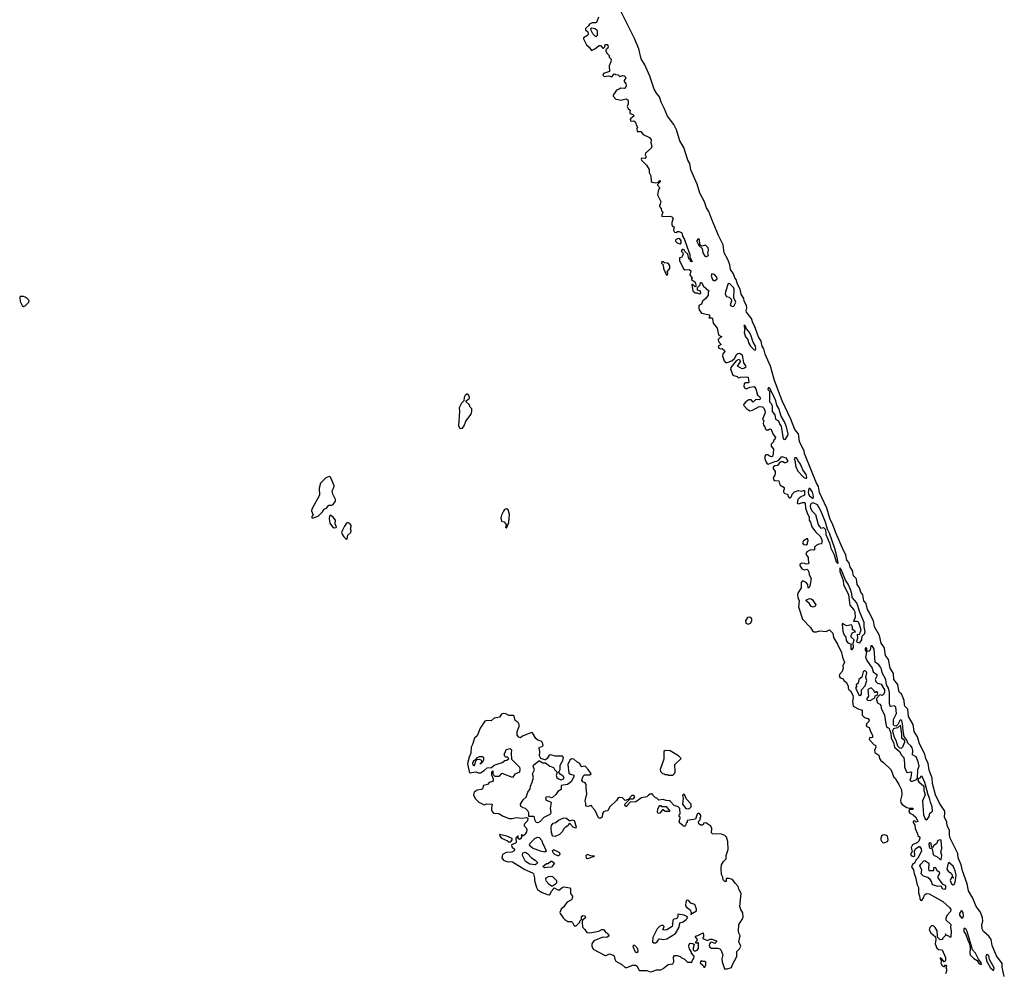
# Model space of a CAD drawing. Extents: x 2895860 to 3052244, y 542080 to 918683.
# Tile 79 of 133: x 3009031 to 3020404, y 775304 to 786307. Entities that reach past the tile are written whole.
import ezdxf

# ---------------------------------------------------------------- set-up
doc = ezdxf.new("R2010")
doc.units = 0

msp = doc.modelspace()

# ---------------------------------------------------------------- linework, layer by layer
at = {"layer": '0CON05XD'}
for points in [[(3020404, 775255), (3020381, 775365), (3020381, 775405), (3020314, 775494), (3020263, 775613), (3020254, 775685), (3020225, 775720), (3020164, 775774), (3020147, 775805), (3020143, 775855), (3020158, 775895), (3020151, 775935), (3020128, 775998), (3020081, 776065), (3020040, 776160), (3019990, 776245), (3019974, 776325), (3019920, 776475), (3019906, 776546), (3019872, 776625), (3019866, 776676), (3019779, 776855), (3019772, 776888), (3019771, 776945), (3019744, 776995), (3019739, 777039), (3019712, 777095), (3019719, 777145), (3019716, 777165), (3019655, 777258), (3019611, 777355), (3019574, 777485), (3019569, 777545), (3019535, 777640), (3019523, 777715), (3019497, 777775), (3019487, 777825), (3019426, 777945), (3019403, 778025), (3019363, 778085), (3019351, 778165), (3019297, 778257), (3019289, 778345), (3019257, 778377), (3019250, 778395), (3019246, 778445), (3019215, 778522), (3019195, 778537), (3019184, 778555), (3019175, 778630), (3019130, 778685), (3019123, 778755), (3019114, 778775), (3019086, 778816), (3019065, 778917), (3019031, 778965), (3019020, 779045), (3019012, 779065), (3018981, 779105), (3018964, 779195), (3018906, 779295), (3018894, 779365), (3018869, 779405), (3018844, 779465), (3018822, 779495), (3018808, 779565), (3018782, 779595), (3018771, 779665), (3018748, 779695), (3018730, 779745), (3018703, 779783), (3018695, 779848), (3018663, 779885), (3018650, 779945), (3018624, 779985), (3018614, 780034), (3018586, 780066), (3018572, 780125), (3018546, 780176), (3018460, 780380), (3018421, 780485), (3018394, 780535), (3018354, 780665), (3018270, 780845), (3018256, 780916), (3018234, 780955), (3018176, 781096), (3018098, 781295), (3018092, 781325), (3018038, 781435), (3018027, 781525), (3017983, 781575), (3017937, 781695), (3017837, 781905), (3017751, 782141), (3017702, 782305), (3017642, 782445), (3017626, 782505), (3017606, 782536), (3017594, 782595), (3017564, 782645), (3017520, 782770), (3017498, 782805), (3017485, 782857), (3017425, 782930), (3017421, 782945), (3017429, 782975), (3017427, 783005), (3017400, 783055), (3017395, 783088), (3017366, 783136), (3017352, 783195), (3017322, 783252), (3017308, 783305), (3017292, 783325), (3017275, 783372), (3017243, 783423), (3017232, 783475), (3017209, 783539), (3017168, 783615), (3017158, 783705), (3017103, 783815), (3017025, 783999), (3016993, 784093), (3016963, 784135), (3016943, 784203), (3016886, 784305), (3016858, 784408), (3016783, 784573), (3016770, 784645), (3016750, 784685), (3016702, 784832), (3016656, 784906), (3016619, 785035), (3016587, 785097), (3016515, 785192), (3016477, 785285), (3016439, 785355), (3016421, 785415), (3016388, 785458), (3016361, 785505), (3016308, 785655), (3016250, 785785), (3016211, 785855), (3016181, 785971), (3016131, 786091), (3015896, 786565)], [(3015718, 786335), (3015692, 786275), (3015681, 786269), (3015645, 786269), (3015613, 786257), (3015600, 786235), (3015568, 786205), (3015565, 786190), (3015592, 786165), (3015598, 786145), (3015588, 786125), (3015545, 786098), (3015544, 786085), (3015579, 786015), (3015608, 785988), (3015635, 785950), (3015675, 785970), (3015725, 786010), (3015738, 786008), (3015765, 785980), (3015775, 785980), (3015788, 785992), (3015795, 786020), (3015815, 786020), (3015825, 786010), (3015827, 785993), (3015820, 785975), (3015802, 785958), (3015800, 785945), (3015810, 785935), (3015810, 785925), (3015840, 785895), (3015840, 785875), (3015862, 785852), (3015859, 785821), (3015840, 785775), (3015842, 785708), (3015775, 785687), (3015768, 785665), (3015782, 785652), (3015835, 785658), (3015865, 785648), (3015875, 785650), (3015892, 785678), (3015905, 785680), (3015913, 785673), (3015945, 785670), (3015965, 785650), (3015995, 785661), (3016015, 785659), (3016025, 785652), (3016033, 785635), (3016012, 785605), (3016012, 785595), (3016032, 785565)], [(3015685, 786110), (3015652, 786145), (3015633, 786183), (3015630, 786205), (3015638, 786212), (3015676, 786206), (3015692, 786195), (3015702, 786175), (3015700, 786125), (3015685, 786110)], [(3016032, 785565), (3016037, 785545), (3016025, 785518), (3016015, 785513), (3015973, 785517), (3015956, 785504), (3015925, 785492), (3015888, 785435), (3015887, 785425), (3015915, 785388), (3015945, 785387), (3015975, 785377), (3016035, 785392), (3016055, 785380), (3016060, 785365), (3016058, 785335), (3016048, 785305), (3016061, 785281), (3016082, 785262), (3016078, 785235), (3016082, 785222), (3016115, 785212), (3016128, 785195), (3016090, 785165), (3016083, 785155), (3016085, 785140), (3016095, 785134), (3016125, 785139), (3016144, 785125), (3016152, 785092), (3016168, 785065), (3016158, 785045), (3016164, 785014), (3016207, 785017), (3016231, 784981), (3016305, 784946), (3016325, 784920), (3016320, 784885), (3016331, 784845), (3016326, 784824), (3016260, 784765), (3016257, 784747), (3016268, 784725), (3016265, 784710), (3016255, 784703), (3016213, 784707), (3016210, 784695), (3016212, 784685), (3016272, 784625), (3016302, 784575), (3016301, 784541), (3016320, 784505), (3016325, 784440), (3016335, 784432), (3016377, 784423), (3016408, 784432), (3016425, 784450), (3016430, 784445), (3016430, 784435), (3016400, 784405), (3016400, 784395), (3016415, 784380), (3016420, 784365), (3016420, 784355), (3016410, 784345), (3016400, 784285), (3016438, 784208), (3016430, 784175), (3016420, 784165), (3016422, 784148), (3016440, 784125), (3016445, 784100), (3016460, 784085), (3016448, 784055), (3016450, 784035), (3016545, 784038), (3016565, 784030), (3016580, 784015), (3016563, 783965), (3016562, 783935), (3016575, 783920), (3016590, 783915), (3016582, 783875), (3016595, 783852), (3016612, 783848), (3016628, 783862), (3016645, 783862), (3016675, 783848), (3016684, 783834), (3016688, 783808), (3016706, 783775), (3016770, 783595), (3016770, 783565), (3016798, 783515), (3016795, 783510), (3016780, 783515), (3016778, 783528), (3016760, 783545), (3016747, 783597), (3016715, 783630), (3016705, 783650), (3016695, 783652), (3016685, 783652), (3016670, 783635), (3016692, 783615), (3016693, 783595), (3016675, 783560), (3016653, 783557), (3016651, 783525), (3016700, 783430), (3016715, 783419), (3016765, 783420), (3016782, 783405), (3016772, 783355), (3016800, 783325), (3016790, 783315), (3016790, 783305), (3016832, 783275), (3016840, 783245), (3016840, 783225), (3016835, 783222), (3016805, 783250), (3016793, 783247), (3016808, 783175), (3016835, 783152), (3016855, 783152), (3016885, 783140), (3016900, 783145), (3016895, 783170), (3016860, 783185), (3016860, 783215), (3016890, 783245), (3016895, 783270), (3016905, 783270), (3016930, 783230), (3016992, 783175), (3016982, 783155), (3016983, 783125), (3016955, 783087), (3016937, 783073), (3016919, 783055), (3016907, 783023), (3016877, 783005), (3016874, 782976), (3016879, 782955), (3016905, 782918), (3017000, 782900), (3017000, 782875), (3016993, 782863), (3017025, 782862), (3017032, 782855), (3017043, 782803), (3017088, 782745), (3017098, 782685), (3017108, 782665), (3017140, 782645), (3017122, 782638), (3017098, 782612), (3017102, 782592), (3017132, 782555), (3017100, 782535), (3017108, 782515), (3017125, 782507), (3017145, 782508), (3017173, 782485), (3017176, 782475), (3017153, 782447), (3017149, 782425), (3017170, 782365), (3017185, 782349), (3017204, 782346), (3017255, 782368), (3017287, 782393), (3017314, 782445), (3017325, 782451), (3017345, 782454), (3017375, 782437), (3017393, 782345), (3017415, 782310), (3017418, 782295), (3017395, 782278), (3017375, 782273), (3017324, 782304), (3017358, 782355), (3017352, 782375), (3017335, 782381), (3017307, 782365), (3017245, 782290), (3017240, 782265), (3017250, 782255), (3017265, 782210), (3017278, 782198), (3017320, 782185), (3017335, 782170), (3017355, 782178), (3017422, 782182), (3017447, 782177), (3017453, 782117), (3017445, 782111), (3017415, 782111), (3017399, 782101), (3017394, 782075), (3017402, 782055), (3017425, 782044), (3017465, 782064), (3017515, 782070), (3017534, 782045), (3017555, 781970), (3017575, 781956), (3017587, 781933), (3017585, 781923), (3017575, 781917), (3017535, 781920), (3017505, 781890), (3017480, 781915), (3017454, 781916), (3017418, 781892), (3017395, 781868), (3017392, 781855), (3017431, 781811), (3017465, 781791), (3017495, 781797), (3017571, 781839), (3017610, 781835), (3017625, 781820), (3017638, 781795), (3017640, 781765), (3017610, 781695), (3017626, 781676), (3017620, 781645), (3017622, 781625), (3017637, 781605), (3017645, 781578), (3017655, 781569), (3017675, 781569), (3017695, 781580), (3017713, 781573), (3017736, 781516), (3017763, 781485), (3017755, 781460), (3017740, 781445), (3017738, 781432), (3017710, 781405), (3017713, 781383), (3017737, 781345), (3017736, 781295), (3017727, 781263), (3017715, 781258), (3017690, 781265), (3017672, 781282), (3017648, 781282), (3017638, 781265), (3017637, 781235), (3017653, 781195), (3017665, 781178), (3017675, 781173), (3017754, 781206), (3017775, 781209), (3017799, 781221), (3017835, 781260), (3017880, 781245), (3017898, 781215), (3017898, 781202), (3017875, 781188), (3017865, 781188), (3017845, 781202), (3017825, 781200), (3017804, 781186), (3017785, 781158), (3017755, 781153), (3017735, 781138), (3017733, 781125), (3017757, 781087), (3017758, 781075), (3017752, 781045), (3017733, 781015), (3017740, 780995), (3017755, 780984), (3017800, 780980), (3017810, 780935), (3017862, 780902), (3017862, 780885), (3017852, 780865), (3017855, 780850), (3017870, 780835), (3017900, 780825), (3017908, 780798), (3017920, 780785), (3017930, 780785), (3017945, 780800), (3017952, 780825), (3017980, 780855), (3018025, 780871), (3018065, 780860), (3018085, 780870), (3018095, 780868), (3018096, 780814), (3018045, 780792), (3018018, 780765), (3018013, 780723), (3018025, 780714), (3018075, 780730), (3018095, 780730), (3018105, 780722), (3018109, 780665), (3018131, 780601), (3018150, 780565), (3018151, 780525), (3018167, 780505), (3018181, 780451), (3018227, 780387), (3018275, 780344), (3018297, 780305), (3018295, 780260), (3018288, 780252), (3018262, 780248), (3018230, 780235), (3018210, 780215), (3018210, 780185), (3018205, 780180), (3018168, 780182), (3018125, 780160), (3018112, 780135), (3018138, 780095), (3018137, 780065), (3018148, 780035), (3018138, 780022), (3018115, 780018), (3018096, 780026), (3018065, 780029), (3018042, 780015), (3018042, 780002), (3018064, 779964), (3018096, 779954), (3018125, 779960), (3018133, 779953), (3018145, 779930), (3018150, 779895), (3018173, 779853), (3018158, 779765), (3018145, 779742), (3018140, 779745), (3018134, 779785), (3018111, 779811), (3018075, 779824), (3018058, 779805), (3018056, 779745), (3018020, 779685), (3018016, 779665), (3018019, 779635), (3018034, 779594), (3018028, 779525), (3018074, 779385), (3018165, 779286), (3018187, 779247), (3018205, 779238), (3018234, 779236), (3018275, 779247), (3018345, 779242), (3018385, 779258), (3018425, 779222), (3018432, 779172), (3018479, 779095), (3018525, 779000), (3018534, 778944), (3018558, 778885), (3018540, 778845), (3018542, 778818), (3018532, 778778), (3018502, 778745), (3018498, 778725), (3018507, 778707), (3018543, 778693), (3018552, 778675), (3018578, 778655), (3018602, 778615), (3018602, 778585), (3018609, 778569), (3018626, 778555), (3018655, 778507), (3018659, 778475), (3018651, 778435), (3018659, 778379), (3018725, 778342), (3018756, 778336), (3018762, 778325), (3018763, 778275), (3018789, 778249), (3018826, 778236), (3018842, 778215), (3018839, 778201), (3018812, 778175), (3018808, 778155), (3018815, 778142), (3018845, 778130), (3018857, 778085), (3018880, 778045), (3018880, 778015), (3018865, 778012), (3018852, 778018), (3018842, 777995), (3018902, 777932), (3018917, 777927), (3018922, 777905), (3018904, 777866), (3018907, 777845), (3018953, 777813), (3018962, 777772), (3018979, 777749), (3019008, 777728), (3019092, 777645), (3019128, 777558), (3019145, 777547), (3019161, 777511), (3019187, 777475), (3019215, 777410), (3019222, 777355), (3019206, 777294), (3019210, 777260), (3019224, 777244), (3019279, 777209), (3019305, 777199), (3019349, 777199), (3019347, 777183), (3019305, 777180), (3019303, 777163), (3019312, 777142), (3019350, 777125), (3019382, 777095), (3019407, 777045), (3019385, 777040), (3019375, 777050), (3019350, 777050), (3019350, 777035), (3019372, 777005), (3019373, 776965), (3019403, 776905), (3019407, 776885), (3019428, 776865), (3019430, 776855), (3019415, 776820), (3019400, 776805), (3019342, 776775), (3019328, 776745), (3019339, 776701), (3019322, 776665), (3019331, 776651), (3019355, 776640), (3019370, 776655), (3019367, 776705), (3019380, 776730), (3019415, 776758), (3019425, 776758), (3019442, 776732), (3019446, 776705), (3019405, 776624), (3019382, 776598), (3019370, 776570), (3019342, 776548), (3019332, 776522), (3019357, 776487), (3019362, 776445), (3019380, 776405), (3019396, 776316), (3019414, 776285), (3019414, 776224), (3019426, 776186), (3019429, 776155), (3019437, 776137), (3019452, 776132)], [(3016655, 783718), (3016665, 783720), (3016672, 783728), (3016671, 783751), (3016656, 783776), (3016635, 783779), (3016607, 783765), (3016605, 783750), (3016625, 783728), (3016655, 783718)], [(3016965, 783573), (3016989, 783585), (3016979, 783615), (3016989, 783645), (3016985, 783671), (3016952, 783702), (3016915, 783693), (3016899, 783699), (3016888, 783715), (3016884, 783765), (3016875, 783776), (3016865, 783774), (3016853, 783757), (3016853, 783745), (3016875, 783698), (3016913, 783663), (3016922, 783615), (3016940, 783585), (3016955, 783573), (3016965, 783573)], [(3016505, 783358), (3016515, 783360), (3016518, 783375), (3016510, 783395), (3016542, 783435), (3016539, 783465), (3016528, 783485), (3016515, 783494), (3016478, 783498), (3016465, 783512), (3016450, 783515), (3016443, 783495), (3016462, 783475), (3016466, 783435), (3016498, 783365), (3016505, 783358)], [(3017065, 783293), (3017086, 783315), (3017082, 783335), (3017055, 783363), (3017025, 783370), (3017019, 783345), (3017035, 783306), (3017047, 783295), (3017065, 783293)], [(3017265, 782994), (3017281, 782999), (3017304, 783045), (3017279, 783095), (3017284, 783195), (3017275, 783215), (3017235, 783256), (3017215, 783261), (3017183, 783165), (3017179, 783135), (3017195, 783109), (3017225, 783102), (3017249, 783079), (3017253, 783055), (3017238, 783015), (3017245, 783003), (3017265, 782994)], [(3009075, 782994), (3009095, 783002), (3009136, 783045), (3009141, 783065), (3009118, 783088), (3009093, 783103), (3009075, 783110), (3009035, 783110), (3009031, 783099), (3009035, 783052), (3009059, 783005), (3009075, 782994)], [(3017525, 782491), (3017533, 782507), (3017530, 782535), (3017502, 782582), (3017472, 782675), (3017455, 782706), (3017428, 782735), (3017415, 782767), (3017405, 782777), (3017395, 782776), (3017406, 782735), (3017398, 782695), (3017414, 782645), (3017440, 782615), (3017450, 782575), (3017472, 782535), (3017515, 782494), (3017525, 782491)], [(3017865, 781459), (3017875, 781464), (3017905, 781505), (3017909, 781521), (3017887, 781605), (3017865, 781664), (3017827, 781727), (3017798, 781818), (3017775, 781855), (3017766, 781905), (3017736, 781975), (3017695, 782048), (3017685, 782056), (3017676, 782054), (3017674, 782035), (3017690, 782015), (3017693, 781895), (3017712, 781875), (3017722, 781845), (3017721, 781781), (3017752, 781745), (3017761, 781695), (3017795, 781674), (3017811, 781631), (3017825, 781614), (3017851, 781465), (3017865, 781459)], [(3014125, 781586), (3014145, 781589), (3014164, 781616), (3014185, 781669), (3014245, 781751), (3014253, 781785), (3014253, 781813), (3014233, 781833), (3014222, 781862), (3014190, 781895), (3014190, 781905), (3014225, 781934), (3014228, 781945), (3014216, 781975), (3014205, 781981), (3014195, 781981), (3014175, 781967), (3014166, 781945), (3014163, 781905), (3014133, 781877), (3014108, 781825), (3014112, 781785), (3014098, 781615), (3014115, 781591), (3014125, 781586)], [(3018115, 781008), (3018122, 781025), (3018115, 781053), (3018078, 781108), (3018051, 781175), (3018022, 781212), (3018005, 781246), (3017985, 781248), (3017978, 781235), (3017989, 781205), (3017992, 781155), (3018021, 781091), (3018083, 781023), (3018115, 781008)], [(3012425, 780554), (3012477, 780573), (3012528, 780622), (3012546, 780654), (3012575, 780667), (3012602, 780698), (3012635, 780700), (3012652, 780708), (3012677, 780745), (3012679, 780765), (3012648, 780825), (3012640, 780865), (3012661, 780905), (3012662, 780925), (3012632, 781002), (3012617, 781027), (3012605, 781032), (3012566, 781014), (3012507, 780953), (3012489, 780895), (3012493, 780815), (3012404, 780655), (3012403, 780633), (3012419, 780585), (3012405, 780568), (3012404, 780555), (3012425, 780554)], [(3018195, 780778), (3018201, 780805), (3018190, 780850), (3018165, 780885), (3018155, 780893), (3018145, 780892), (3018139, 780851), (3018144, 780825), (3018155, 780808), (3018195, 780778)], [(3018485, 780028), (3018475, 780096), (3018445, 780199), (3018385, 780375), (3018361, 780421), (3018338, 780505), (3018284, 780635), (3018245, 780702), (3018195, 780725), (3018175, 780720), (3018165, 780705), (3018160, 780685), (3018164, 780664), (3018185, 780631), (3018222, 780592), (3018255, 780476), (3018265, 780459), (3018285, 780434), (3018315, 780443), (3018339, 780419), (3018341, 780361), (3018385, 780265), (3018399, 780205), (3018437, 780127), (3018462, 780045), (3018479, 780029), (3018485, 780028)], [(3012665, 780439), (3012685, 780440), (3012690, 780445), (3012674, 780485), (3012677, 780525), (3012650, 780560), (3012625, 780580), (3012615, 780580), (3012608, 780572), (3012606, 780544), (3012613, 780493), (3012645, 780450), (3012665, 780439)], [(3014655, 780434), (3014682, 780498), (3014689, 780595), (3014675, 780645), (3014655, 780659), (3014632, 780648), (3014619, 780631), (3014596, 780585), (3014589, 780555), (3014596, 780516), (3014626, 780506), (3014650, 780475), (3014644, 780445), (3014655, 780434)], [(3012805, 780308), (3012815, 780310), (3012820, 780355), (3012857, 780383), (3012858, 780405), (3012851, 780425), (3012861, 780455), (3012861, 780465), (3012845, 780488), (3012815, 780499), (3012805, 780493), (3012783, 780457), (3012755, 780405), (3012749, 780385), (3012754, 780364), (3012774, 780334), (3012795, 780313), (3012805, 780308)], [(3018115, 780242), (3018130, 780255), (3018130, 780275), (3018140, 780285), (3018135, 780310), (3018125, 780310), (3018085, 780288), (3018074, 780266), (3018084, 780244), (3018115, 780242)], [(3018735, 779111), (3018758, 779145), (3018763, 779185), (3018788, 779212), (3018798, 779235), (3018785, 779295), (3018785, 779345), (3018734, 779465), (3018700, 779570), (3018646, 779635), (3018644, 779676), (3018628, 779725), (3018599, 779789), (3018568, 779835), (3018525, 779950), (3018505, 779976), (3018504, 779935), (3018541, 779831), (3018546, 779785), (3018604, 779665), (3018620, 779545), (3018665, 779489), (3018676, 779466), (3018681, 779399), (3018661, 779365), (3018665, 779360), (3018679, 779361), (3018701, 779361), (3018715, 779352), (3018725, 779338), (3018744, 779275), (3018745, 779255), (3018726, 779204), (3018704, 779206), (3018708, 779165), (3018698, 779125), (3018706, 779116), (3018735, 779111)], [(3018195, 779523), (3018175, 779529), (3018149, 779569), (3018117, 779595), (3018118, 779605), (3018155, 779621), (3018175, 779618), (3018188, 779608), (3018228, 779548), (3018218, 779535), (3018195, 779523)], [(3017445, 779324), (3017474, 779336), (3017488, 779362), (3017486, 779386), (3017465, 779408), (3017439, 779401), (3017416, 779365), (3017420, 779335), (3017445, 779324)], [(3018645, 779032), (3018664, 779055), (3018657, 779105), (3018668, 779145), (3018635, 779175), (3018634, 779196), (3018650, 779230), (3018686, 779235), (3018650, 779265), (3018650, 779295), (3018639, 779319), (3018585, 779308), (3018557, 779317), (3018535, 779334), (3018530, 779325), (3018539, 779245), (3018555, 779200), (3018574, 779174), (3018577, 779135), (3018595, 779109), (3018638, 779095), (3018632, 779088), (3018630, 779045), (3018635, 779033), (3018645, 779032)], [(3019325, 777511), (3019345, 777512), (3019388, 777532), (3019400, 777545), (3019406, 777645), (3019420, 777685), (3019410, 777735), (3019385, 777792), (3019345, 777815), (3019346, 777865), (3019338, 777898), (3019325, 777920), (3019290, 777950), (3019277, 777987), (3019249, 778029), (3019234, 778095), (3019229, 778179), (3019219, 778209), (3019205, 778220), (3019196, 778214), (3019173, 778165), (3019155, 778149), (3019135, 778150), (3019124, 778164), (3019125, 778225), (3019160, 778295), (3019151, 778365), (3019135, 778381), (3019095, 778375), (3019085, 778380), (3019079, 778405), (3019079, 778535), (3019065, 778587), (3019045, 778625), (3019037, 778687), (3018994, 778764), (3018987, 778805), (3018975, 778830), (3018955, 778855), (3018912, 778885), (3018899, 779035), (3018879, 779075), (3018862, 779075), (3018854, 779026), (3018845, 779015), (3018821, 779011), (3018815, 779046), (3018805, 779055), (3018796, 779045), (3018798, 779025), (3018814, 779004), (3018801, 778945), (3018815, 778905), (3018879, 778819), (3018890, 778775), (3018930, 778745), (3018930, 778725), (3018914, 778685), (3018922, 778662), (3018938, 778645), (3018982, 778632), (3019020, 778565), (3019019, 778535), (3019005, 778510), (3018995, 778503), (3018975, 778509), (3018961, 778505), (3018928, 778465), (3018927, 778453), (3018938, 778418), (3018965, 778402), (3018976, 778385), (3018981, 778355), (3019019, 778275), (3019035, 778175), (3019045, 778141), (3019053, 778133), (3019069, 778129), (3019093, 778065), (3019098, 778008), (3019125, 777959), (3019136, 777905), (3019195, 777855), (3019215, 777813), (3019245, 777785), (3019253, 777715), (3019251, 777675), (3019275, 777618), (3019285, 777612), (3019325, 777621), (3019334, 777615), (3019325, 777555), (3019312, 777525), (3019325, 777511)], [(3018735, 778502), (3018745, 778504), (3018753, 778517), (3018756, 778565), (3018797, 778615), (3018815, 778675), (3018803, 778715), (3018815, 778765), (3018810, 778780), (3018795, 778788), (3018785, 778787), (3018772, 778775), (3018760, 778715), (3018725, 778685), (3018718, 778642), (3018692, 778625), (3018696, 778605), (3018686, 778585), (3018695, 778565), (3018725, 778510), (3018735, 778502)], [(3018855, 778444), (3018910, 778475), (3018913, 778497), (3018936, 778504), (3018942, 778525), (3018935, 778544), (3018925, 778546), (3018915, 778538), (3018905, 778538), (3018899, 778555), (3018865, 778591), (3018840, 778580), (3018828, 778565), (3018836, 778495), (3018816, 778465), (3018816, 778455), (3018825, 778446), (3018855, 778444)], [(3016335, 775314), (3016385, 775331), (3016437, 775333), (3016465, 775347), (3016520, 775395), (3016575, 775402), (3016587, 775425), (3016582, 775478), (3016595, 775497), (3016625, 775497), (3016660, 775485), (3016675, 775470), (3016708, 775458), (3016745, 775422), (3016795, 775420), (3016802, 775445), (3016818, 775465), (3016820, 775485), (3016815, 775500), (3016790, 775525), (3016790, 775535), (3016768, 775575), (3016760, 775605), (3016763, 775627), (3016775, 775640), (3016808, 775638), (3016820, 775625), (3016810, 775585), (3016812, 775562), (3016825, 775550), (3016855, 775560), (3016872, 775578), (3016870, 775645), (3016865, 775650), (3016855, 775640), (3016842, 775642), (3016840, 775655), (3016858, 775672), (3016860, 775685), (3016833, 775717), (3016843, 775727), (3016865, 775730), (3016925, 775760), (3016930, 775735), (3016928, 775712), (3016920, 775705), (3016923, 775693), (3016975, 775673), (3017005, 775686), (3017024, 775686), (3017078, 775668), (3017080, 775655), (3017062, 775638), (3017025, 775652), (3017012, 775648), (3016998, 775635), (3016994, 775614), (3017004, 775594), (3017023, 775583), (3017095, 775582), (3017117, 775577), (3017130, 775565), (3017151, 775505), (3017141, 775459), (3017144, 775424), (3017172, 775345), (3017204, 775344), (3017252, 775358), (3017263, 775395), (3017282, 775428), (3017313, 775485), (3017316, 775544), (3017346, 775575), (3017359, 775605), (3017338, 775655), (3017353, 775725), (3017338, 775758), (3017334, 775785), (3017339, 775855), (3017377, 775913), (3017387, 775945), (3017383, 775993), (3017361, 776031), (3017351, 776065), (3017364, 776215), (3017336, 776265), (3017330, 776295), (3017294, 776334), (3017265, 776378), (3017225, 776388), (3017193, 776387), (3017190, 776355), (3017175, 776353), (3017155, 776372), (3017151, 776405), (3017138, 776435), (3017133, 776505), (3017138, 776545), (3017160, 776585), (3017191, 776615), (3017191, 776655), (3017216, 776724), (3017212, 776815), (3017196, 776865), (3017177, 776885), (3017139, 776899), (3017032, 776902), (3017022, 776915), (3017027, 776965), (3017015, 776992), (3016955, 777032), (3016930, 777025), (3016930, 777015), (3016915, 777002), (3016893, 777003), (3016875, 777020), (3016870, 777045), (3016890, 777065), (3016890, 777085), (3016898, 777095), (3016897, 777117), (3016885, 777138), (3016863, 777137), (3016855, 777130), (3016838, 777072), (3016742, 777058), (3016740, 777035), (3016730, 777025), (3016720, 776995), (3016705, 776990), (3016657, 777027), (3016648, 777045), (3016660, 777085), (3016660, 777095), (3016650, 777105), (3016650, 777125), (3016660, 777135), (3016658, 777198), (3016637, 777217), (3016592, 777232), (3016548, 777278), (3016535, 777283), (3016497, 777287), (3016465, 777300), (3016415, 777292), (3016390, 777315), (3016375, 777320), (3016350, 777345), (3016345, 777360), (3016315, 777362), (3016295, 777352), (3016275, 777330), (3016215, 777318), (3016147, 777273), (3016082, 777268), (3016050, 777235), (3016045, 777220), (3016035, 777220), (3016022, 777232), (3016025, 777250), (3016082, 777308), (3016115, 777308), (3016126, 777314), (3016138, 777335), (3016126, 777346), (3016100, 777345), (3016058, 777302), (3016025, 777290), (3015995, 777318), (3015965, 777322), (3015945, 777318), (3015923, 777287), (3015845, 777210), (3015825, 777170), (3015793, 777167), (3015774, 777156), (3015763, 777137), (3015758, 777095), (3015735, 777082), (3015717, 777087), (3015678, 777175), (3015646, 777206), (3015635, 777230), (3015595, 777218), (3015570, 777225), (3015572, 777255), (3015563, 777285), (3015583, 777365), (3015574, 777435), (3015576, 777475), (3015563, 777493), (3015534, 777504), (3015524, 777525), (3015540, 777570), (3015554, 777586), (3015616, 777584), (3015632, 777595), (3015599, 777645), (3015565, 777681), (3015555, 777686), (3015525, 777679), (3015515, 777683), (3015501, 777715), (3015467, 777735), (3015432, 777765), (3015405, 777771), (3015385, 777755), (3015364, 777705), (3015375, 777605), (3015392, 777592), (3015433, 777583), (3015432, 777565), (3015405, 777510), (3015358, 777475), (3015287, 777463), (3015284, 777415), (3015245, 777391), (3015225, 777358), (3015185, 777322), (3015175, 777318), (3015155, 777329), (3015135, 777330), (3015113, 777327), (3015105, 777318), (3015114, 777294), (3015164, 777274), (3015171, 777265), (3015157, 777195), (3015166, 777155), (3015164, 777136), (3015155, 777126), (3015086, 777094), (3015041, 777045), (3015015, 777032), (3014996, 777036), (3014980, 777065), (3014976, 777096), (3014965, 777102), (3014912, 777102), (3014913, 777145), (3014901, 777171), (3014875, 777198), (3014845, 777203), (3014818, 777218), (3014814, 777245), (3014845, 777296), (3014883, 777327), (3014901, 777385), (3014928, 777422), (3014931, 777455), (3014950, 777500), (3014964, 777555), (3014956, 777595), (3014978, 777642), (3014962, 777685), (3014965, 777695), (3015026, 777746), (3015036, 777746), (3015074, 777724), (3015105, 777724), (3015154, 777684), (3015195, 777669), (3015209, 777645), (3015240, 777615), (3015228, 777578), (3015234, 777555), (3015255, 777539), (3015287, 777527), (3015311, 777539), (3015319, 777555), (3015310, 777570), (3015275, 777594), (3015258, 777615), (3015272, 777645), (3015272, 777695), (3015305, 777752), (3015311, 777785), (3015299, 777799), (3015215, 777802), (3015165, 777818), (3015148, 777812), (3015125, 777772), (3015105, 777760), (3015095, 777758), (3015052, 777772), (3015036, 777805), (3015040, 777855), (3015031, 777895), (3015037, 777905), (3015066, 777914), (3015076, 777924), (3015069, 777959), (3015053, 777973), (3015015, 777987), (3014994, 778005), (3014955, 778072), (3014945, 778074), (3014905, 778059), (3014840, 778030), (3014815, 778011), (3014795, 778020), (3014779, 778045), (3014776, 778085), (3014800, 778145), (3014801, 778165), (3014789, 778189), (3014754, 778214), (3014742, 778262), (3014732, 778272), (3014682, 778272), (3014645, 778291), (3014615, 778293), (3014596, 778284), (3014575, 778250), (3014510, 778240), (3014475, 778208), (3014425, 778212), (3014405, 778206), (3014350, 778125), (3014315, 778037), (3014283, 778007), (3014262, 777935), (3014244, 777906), (3014243, 777835), (3014221, 777789), (3014207, 777733), (3014204, 777714), (3014225, 777610), (3014305, 777618), (3014325, 777608), (3014355, 777608), (3014396, 777634), (3014430, 777665), (3014482, 777668), (3014510, 777695), (3014602, 777728), (3014635, 777750), (3014657, 777753), (3014680, 777775), (3014665, 777790), (3014645, 777790), (3014630, 777805), (3014630, 777835), (3014640, 777845), (3014652, 777878), (3014695, 777888), (3014713, 777873), (3014706, 777835), (3014710, 777765), (3014804, 777674), (3014809, 777649), (3014804, 777616), (3014749, 777591), (3014725, 777553), (3014605, 777601), (3014592, 777598), (3014565, 777564), (3014524, 777564), (3014510, 777575), (3014500, 777595), (3014500, 777625), (3014495, 777630), (3014480, 777615), (3014480, 777585), (3014501, 777539), (3014501, 777519), (3014493, 777507), (3014455, 777497), (3014435, 777473), (3014389, 777461), (3014376, 777425), (3014365, 777415), (3014315, 777409), (3014282, 777385), (3014274, 777355), (3014291, 777311), (3014335, 777271), (3014395, 777240), (3014425, 777250), (3014490, 777245), (3014479, 777205), (3014480, 777185), (3014485, 777164), (3014505, 777144), (3014565, 777139), (3014615, 777109), (3014685, 777080), (3014719, 777081), (3014766, 777094), (3014835, 777086), (3014885, 777092), (3014900, 777085), (3014897, 777053), (3014865, 777022), (3014857, 777005), (3014858, 776995), (3014882, 776972), (3014890, 776955), (3014886, 776925), (3014875, 776907), (3014865, 776893), (3014845, 776882), (3014835, 776890), (3014822, 776888), (3014830, 776875), (3014828, 776865), (3014816, 776845), (3014805, 776840), (3014788, 776848), (3014790, 776875), (3014785, 776880), (3014762, 776855), (3014764, 776805), (3014759, 776795), (3014712, 776775), (3014716, 776755), (3014745, 776728), (3014744, 776706), (3014715, 776693), (3014652, 776688), (3014607, 776665), (3014599, 776625), (3014619, 776599), (3014665, 776582), (3014705, 776586), (3014725, 776580), (3014865, 776493), (3014955, 776452), (3014965, 776440), (3014976, 776395), (3014976, 776365), (3014999, 776285), (3015012, 776262), (3015059, 776229), (3015125, 776202), (3015145, 776200), (3015158, 776205), (3015175, 776240), (3015190, 776255), (3015192, 776268), (3015205, 776280), (3015245, 776258), (3015265, 776258), (3015296, 776284), (3015315, 776290), (3015385, 776280), (3015392, 776272), (3015393, 776215), (3015416, 776185), (3015413, 776155), (3015405, 776142), (3015355, 776114), (3015335, 776093), (3015318, 776062), (3015285, 776033), (3015271, 775995), (3015274, 775985), (3015307, 775935), (3015326, 775916), (3015363, 775893), (3015405, 775890), (3015418, 775878), (3015435, 775840), (3015458, 775842), (3015500, 775885), (3015500, 775895), (3015520, 775915), (3015522, 775948), (3015535, 775960), (3015560, 775955), (3015568, 775935), (3015532, 775908), (3015528, 775885), (3015530, 775825), (3015558, 775798)], [(3019215, 777895), (3019231, 777909), (3019256, 777965), (3019250, 777985), (3019220, 778005), (3019221, 778055), (3019205, 778158), (3019171, 778129), (3019124, 778116), (3019113, 778095), (3019127, 778027), (3019153, 777985), (3019170, 777920), (3019195, 777896), (3019215, 777895)], [(3016545, 777580), (3016575, 777582), (3016595, 777600), (3016602, 777618), (3016600, 777705), (3016670, 777775), (3016642, 777805), (3016545, 777861), (3016485, 777868), (3016472, 777855), (3016472, 777768), (3016428, 777645), (3016432, 777625), (3016455, 777600), (3016477, 777597), (3016485, 777590), (3016515, 777590), (3016523, 777583), (3016545, 777580)], [(3014275, 777690), (3014268, 777698), (3014264, 777725), (3014275, 777750), (3014303, 777767), (3014318, 777785), (3014344, 777796), (3014375, 777796), (3014390, 777785), (3014388, 777755), (3014375, 777730), (3014355, 777710), (3014355, 777720), (3014370, 777730), (3014370, 777745), (3014362, 777755), (3014342, 777762), (3014311, 777759), (3014296, 777744), (3014285, 777702), (3014275, 777690)], [(3019505, 777067), (3019515, 777071), (3019538, 777105), (3019545, 777144), (3019565, 777152), (3019574, 777165), (3019570, 777215), (3019550, 777270), (3019541, 777315), (3019523, 777355), (3019485, 777497), (3019455, 777565), (3019445, 777570), (3019425, 777548), (3019410, 777540), (3019407, 777525), (3019416, 777505), (3019473, 777453), (3019476, 777405), (3019491, 777355), (3019461, 777285), (3019469, 777125), (3019490, 777075), (3019505, 777067)], [(3016755, 777193), (3016771, 777199), (3016788, 777215), (3016788, 777245), (3016734, 777304), (3016709, 777359), (3016698, 777362), (3016688, 777345), (3016693, 777315), (3016688, 777248), (3016725, 777198), (3016755, 777193)], [(3016405, 777140), (3016400, 777155), (3016403, 777187), (3016413, 777217), (3016425, 777230), (3016435, 777230), (3016445, 777220), (3016498, 777218), (3016540, 777165), (3016535, 777160), (3016485, 777162), (3016465, 777180), (3016455, 777180), (3016425, 777142), (3016405, 777140)], [(3015215, 776872), (3015190, 776875), (3015180, 776885), (3015180, 776905), (3015172, 776915), (3015168, 776975), (3015175, 777000), (3015192, 777025), (3015224, 777036), (3015255, 777063), (3015315, 777089), (3015346, 777086), (3015378, 777058), (3015395, 777058), (3015415, 777066), (3015435, 777058), (3015459, 776985), (3015455, 776968), (3015425, 776982), (3015389, 777019), (3015378, 777022), (3015363, 776997), (3015332, 776978), (3015315, 776960), (3015298, 776925), (3015268, 776895), (3015215, 776872)], [(3014685, 776808), (3014705, 776812), (3014720, 776835), (3014718, 776848), (3014657, 776877), (3014574, 776896), (3014576, 776875), (3014595, 776854), (3014665, 776822), (3014685, 776808)], [(3015095, 776693), (3015045, 776703), (3014955, 776738), (3014922, 776765), (3014918, 776775), (3014926, 776795), (3014985, 776852), (3015015, 776864), (3015033, 776863), (3015062, 776825), (3015072, 776785), (3015087, 776767), (3015112, 776705), (3015095, 776693)], [(3019005, 776801), (3019025, 776804), (3019053, 776815), (3019062, 776835), (3019056, 776876), (3019045, 776886), (3019025, 776892), (3019002, 776888), (3018985, 776877), (3018977, 776855), (3018977, 776835), (3018985, 776818), (3019005, 776801)], [(3019665, 776606), (3019675, 776606), (3019684, 776654), (3019670, 776695), (3019684, 776736), (3019675, 776832), (3019665, 776836), (3019635, 776826), (3019622, 776788), (3019591, 776769), (3019573, 776743), (3019563, 776753), (3019558, 776795), (3019540, 776800), (3019533, 776787), (3019536, 776755), (3019545, 776738), (3019569, 776729), (3019582, 776665), (3019595, 776653), (3019625, 776642), (3019665, 776606)], [(3014985, 776547), (3014925, 776552), (3014872, 776585), (3014838, 776655), (3014842, 776685), (3014875, 776690), (3014896, 776676), (3014942, 776625), (3014985, 776600), (3015010, 776575), (3015010, 776565), (3014995, 776553), (3014985, 776547)], [(3015245, 776650), (3015214, 776664), (3015192, 776685), (3015185, 776710), (3015195, 776720), (3015205, 776720), (3015265, 776689), (3015271, 776665), (3015255, 776651), (3015245, 776650)], [(3015092, 776512), (3015072, 776525), (3015115, 776560), (3015135, 776562), (3015165, 776588), (3015177, 776587), (3015210, 776565), (3015175, 776518), (3015125, 776514), (3015092, 776512)], [(3015585, 776619), (3015605, 776623), (3015670, 776645), (3015628, 776648), (3015585, 776664), (3015571, 776649), (3015575, 776625), (3015585, 776619)], [(3019715, 776261), (3019696, 776266), (3019675, 776298), (3019635, 776296), (3019580, 776315), (3019569, 776325), (3019563, 776355), (3019552, 776372), (3019519, 776399), (3019472, 776415), (3019442, 776442), (3019451, 776485), (3019430, 776535), (3019440, 776555), (3019475, 776590), (3019485, 776594), (3019533, 776565), (3019528, 776498), (3019532, 776482), (3019585, 776480), (3019590, 776485), (3019590, 776515), (3019605, 776520), (3019624, 776484), (3019653, 776463), (3019656, 776444), (3019638, 776415), (3019638, 776395), (3019687, 776327), (3019726, 776305), (3019725, 776278), (3019715, 776261)], [(3019815, 776314), (3019825, 776320), (3019838, 776345), (3019849, 776425), (3019835, 776478), (3019812, 776532), (3019765, 776574), (3019755, 776565), (3019741, 776495), (3019755, 776473), (3019794, 776445), (3019810, 776400), (3019818, 776395), (3019815, 776390), (3019810, 776400), (3019795, 776400), (3019780, 776365), (3019795, 776328), (3019815, 776314)], [(3015185, 776300), (3015175, 776300), (3015145, 776318), (3015116, 776355), (3015110, 776385), (3015113, 776395), (3015139, 776411), (3015165, 776416), (3015185, 776409), (3015230, 776365), (3015230, 776335), (3015219, 776321), (3015185, 776300)], [(3016785, 775970), (3016802, 775988), (3016849, 776015), (3016850, 776035), (3016829, 776089), (3016785, 776101), (3016755, 776134), (3016742, 776138), (3016735, 776135), (3016725, 776117), (3016722, 776072), (3016733, 776055), (3016774, 776025), (3016787, 775995), (3016785, 775970)], [(3019452, 776132), (3019472, 776165), (3019482, 776195), (3019495, 776208), (3019507, 776213), (3019535, 776210), (3019695, 776121), (3019773, 776053), (3019785, 776030), (3019784, 776005), (3019741, 775959), (3019727, 775925), (3019730, 775910), (3019786, 775855), (3019783, 775823), (3019792, 775785), (3019788, 775712), (3019775, 775710), (3019765, 775720), (3019732, 775732), (3019725, 775750), (3019720, 775725), (3019690, 775695), (3019690, 775685), (3019665, 775680), (3019638, 775708), (3019632, 775722), (3019630, 775785), (3019605, 775822), (3019585, 775840), (3019565, 775840), (3019545, 775820), (3019537, 775795), (3019555, 775760), (3019610, 775715), (3019612, 775685), (3019604, 775635), (3019623, 775585), (3019645, 775568), (3019685, 775562), (3019723, 775475), (3019726, 775444), (3019715, 775420), (3019680, 775465), (3019665, 775470), (3019663, 775465), (3019680, 775435), (3019672, 775415), (3019682, 775385), (3019705, 775370), (3019715, 775370), (3019725, 775390), (3019738, 775375), (3019730, 775355), (3019738, 775345), (3019737, 775317), (3019724, 775286)], [(3019915, 775931), (3019925, 775933), (3019931, 775955), (3019929, 775995), (3019915, 776013), (3019905, 776014), (3019885, 775985), (3019885, 775965), (3019905, 775938), (3019915, 775931)], [(3016375, 775643), (3016396, 775655), (3016415, 775687), (3016425, 775691), (3016465, 775682), (3016505, 775690), (3016605, 775753), (3016649, 775825), (3016656, 775874), (3016695, 775889), (3016728, 775915), (3016739, 775925), (3016744, 775945), (3016705, 775964), (3016634, 775976), (3016632, 775945), (3016625, 775931), (3016610, 775920), (3016585, 775918), (3016574, 775906), (3016573, 775855), (3016566, 775834), (3016505, 775795), (3016475, 775790), (3016461, 775795), (3016474, 775835), (3016465, 775845), (3016445, 775846), (3016425, 775836), (3016394, 775805), (3016345, 775705), (3016339, 775655), (3016354, 775644), (3016375, 775643)], [(3015558, 775798), (3015580, 775765), (3015615, 775760), (3015719, 775781), (3015755, 775800), (3015775, 775798), (3015800, 775765), (3015820, 775755), (3015823, 775743), (3015840, 775725), (3015813, 775707), (3015765, 775712), (3015664, 775666), (3015639, 775635), (3015640, 775605), (3015655, 775573), (3015795, 775498), (3015805, 775497), (3015845, 775516), (3015885, 775503), (3015898, 775495), (3015904, 775455), (3015915, 775432), (3015985, 775394), (3016025, 775359), (3016045, 775360), (3016112, 775388), (3016145, 775388), (3016164, 775375), (3016184, 775334), (3016196, 775326), (3016274, 775324), (3016315, 775309), (3016335, 775314)], [(3020135, 775395), (3020139, 775405), (3020131, 775425), (3020106, 775456), (3020072, 775525), (3020038, 775565), (3019977, 775775), (3019965, 775800), (3019945, 775814), (3019935, 775805), (3019937, 775775), (3019960, 775740), (3019985, 775665), (3020002, 775632), (3020009, 775585), (3020006, 775525), (3020011, 775505), (3020053, 775463), (3020091, 775441), (3020115, 775402), (3020135, 775395)], [(3016155, 775533), (3016173, 775545), (3016171, 775575), (3016135, 775613), (3016125, 775616), (3016114, 775606), (3016116, 775595), (3016142, 775542), (3016155, 775533)], [(3016945, 775362), (3016958, 775392), (3016955, 775420), (3016945, 775428), (3016925, 775428), (3016903, 775437), (3016893, 775427), (3016892, 775415), (3016922, 775385), (3016932, 775365), (3016945, 775362)], [(3020275, 775328), (3020285, 775329), (3020286, 775355), (3020234, 775454), (3020226, 775495), (3020205, 775511), (3020195, 775502), (3020190, 775485), (3020199, 775435), (3020245, 775357), (3020275, 775328)]]:
    msp.add_lwpolyline(points, dxfattribs=at)

doc.saveas('drawing.dxf')
